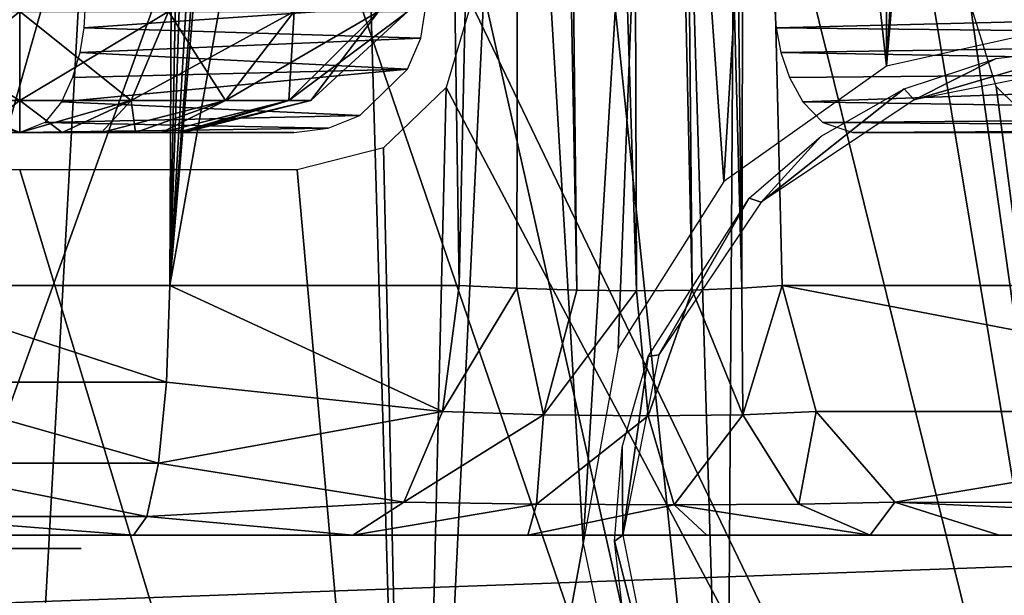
# Model space of a CAD drawing. Header units: millimetres. Extents: x -54 to 54, y -60 to 48.
# Tile 41 of 60: x 0 to 7.33, y 16.55 to 20.84. Entities that reach past the tile are written whole.
import ezdxf

# ---------------------------------------------------------------- set-up
doc = ezdxf.new("R2010")
doc.units = ezdxf.units.MM
doc.header["$LTSCALE"] = 41.718519
for name, color, linetype in [('1', 7, 'CONTINUOUS'), ('105', 7, 'CONTINUOUS'), ('106', 7, 'CONTINUOUS'), ('107', 7, 'CONTINUOUS'), ('235', 7, 'CONTINUOUS'), ('238', 7, 'CONTINUOUS'), ('252', 7, 'CONTINUOUS'), ('3', 7, 'CONTINUOUS'), ('30', 7, 'CONTINUOUS'), ('32', 7, 'CONTINUOUS'), ('33', 7, 'CONTINUOUS'), ('43', 7, 'CONTINUOUS'), ('44', 7, 'CONTINUOUS'), ('5', 7, 'CONTINUOUS'), ('59', 7, 'CONTINUOUS'), ('6', 7, 'CONTINUOUS'), ('65', 7, 'CONTINUOUS'), ('66', 7, 'CONTINUOUS'), ('69', 7, 'CONTINUOUS'), ('79', 7, 'CONTINUOUS')]:
    doc.layers.add(name, color=color, linetype=linetype)

msp = doc.modelspace()

# ---------------------------------------------------------------- linework, layer by layer
at = {"layer": '1', "color": 7, "linetype": 'Continuous', "true_color": 0xe0f2ff}
for points in [[(-2.0389, 20, 23.2229), (0, 20, 23.3122), (0, 20, 14.2899), (-2.0389, 20, 23.2229)], [(-0.3151, 20, 1.1762), (0, 20, 1.2177), (-0.3151, 20, -1.1762), (-0.3151, 20, 1.1762)], [(0, 20, 1.2177), (0, 20, -1.2177), (-0.3151, 20, -1.1762), (0, 20, 1.2177)], [(0, 20, 23.3122), (2.0389, 20, 23.2229), (0, 20, 14.2899), (0, 20, 23.3122)], [(0.3151, 20, -1.1762), (0, 20, -1.2177), (0.3151, 20, 1.1762), (0.3151, 20, -1.1762)], [(0.3151, 20, 1.1762), (0, 20, -1.2177), (0, 20, 1.2177), (0.3151, 20, 1.1762)], [(0.6087, 20, -1.0546), (0.3151, 20, -1.1762), (0.6087, 20, 1.0546), (0.6087, 20, -1.0546)], [(0.6087, 20, 1.0546), (0.3151, 20, -1.1762), (0.3151, 20, 1.1762), (0.6087, 20, 1.0546)], [(0.861, 20, -0.8611), (0.6087, 20, -1.0546), (0.861, 20, 0.8611), (0.861, 20, -0.8611)], [(0.861, 20, 0.8611), (0.6087, 20, -1.0546), (0.6087, 20, 1.0546), (0.861, 20, 0.8611)], [(1.0545, 20, -0.6088), (0.861, 20, -0.8611), (1.0545, 20, 0.6088), (1.0545, 20, -0.6088)], [(1.0545, 20, 0.6088), (0.861, 20, -0.8611), (0.861, 20, 0.8611), (1.0545, 20, 0.6088)], [(1.1762, 20, 0.3152), (1.0545, 20, -0.6088), (1.0545, 20, 0.6088), (1.1762, 20, 0.3152)], [(1.1762, 20, -0.3152), (1.0545, 20, -0.6088), (1.1762, 20, 0.3152), (1.1762, 20, -0.3152)], [(1.2177, 20, 0), (1.1762, 20, -0.3152), (1.1762, 20, 0.3152), (1.2177, 20, 0)], [(10.1148, 20, 21.0036), (11.913, 20, 20.0384), (6.2001, 20, 12.8747), (10.1148, 20, 21.0036)], [(8.239, 20, 21.8077), (10.1148, 20, 21.0036), (6.2001, 20, 12.8747), (8.239, 20, 21.8077)]]:
    msp.add_3dface(points, dxfattribs=at)
at = {"layer": '105', "color": 7, "linetype": 'Continuous', "true_color": 0xe0f2ff}
msp.add_3dface([(-2.0389, 20, 23.2229), (0, 20, 14.2899), (-0.185, 20.0748, 13.395), (-2.0389, 20, 23.2229)], dxfattribs=at)
at = {"layer": '106', "color": 7, "linetype": 'Continuous', "true_color": 0xe0f2ff}
for points in [[(3.0249, 20.9564, 23.0533), (0.4755, 20.7798, 11.9895), (2.9858, 20.7022, 23.0813), (3.0249, 20.9564, 23.0533)], [(3.0249, 20.9564, 23.0533), (0.487, 20.9564, 11.9339), (0.4755, 20.7798, 11.9895), (3.0249, 20.9564, 23.0533)], [(0.4755, 20.7798, 11.9895), (0.4461, 20.5971, 12.1315), (2.9858, 20.7022, 23.0813), (0.4755, 20.7798, 11.9895)], [(2.9858, 20.7022, 23.0813), (0.4461, 20.5971, 12.1315), (2.8858, 20.4731, 23.1136), (2.9858, 20.7022, 23.0813)], [(0.4461, 20.5971, 12.1315), (0.3931, 20.4088, 12.388), (2.8858, 20.4731, 23.1136), (0.4461, 20.5971, 12.1315)], [(2.8858, 20.4731, 23.1136), (0.3097, 20.2278, 12.7916), (2.5301, 20.1275, 23.1793), (2.8858, 20.4731, 23.1136)], [(0.3931, 20.4088, 12.388), (0.3097, 20.2278, 12.7916), (2.8858, 20.4731, 23.1136), (0.3931, 20.4088, 12.388)], [(0.3097, 20.2278, 12.7916), (0.185, 20.0748, 13.395), (2.5301, 20.1275, 23.1793), (0.3097, 20.2278, 12.7916)], [(2.5301, 20.1275, 23.1793), (0.185, 20.0748, 13.395), (2.2952, 20.0327, 23.2054), (2.5301, 20.1275, 23.1793)], [(0.185, 20.0748, 13.395), (0, 20, 14.2899), (2.2952, 20.0327, 23.2054), (0.185, 20.0748, 13.395)], [(0, 20, 14.2899), (2.0389, 20, 23.2229), (2.2952, 20.0327, 23.2054), (0, 20, 14.2899)]]:
    msp.add_3dface(points, dxfattribs=at)
at = {"layer": '107', "color": 7, "linetype": 'Continuous', "true_color": 0xe0f2ff}
for points in [[(12.7278, 20.9564, 19.4578), (5.6167, 20.9564, 10.5408), (5.6305, 20.7798, 10.5959), (12.7278, 20.9564, 19.4578)], [(12.7278, 20.9564, 19.4578), (5.6305, 20.7798, 10.5959), (12.7047, 20.7023, 19.5), (12.7278, 20.9564, 19.4578)], [(5.6305, 20.7798, 10.5959), (5.6656, 20.5971, 10.7366), (12.7047, 20.7023, 19.5), (5.6305, 20.7798, 10.5959)], [(12.7047, 20.7023, 19.5), (5.6656, 20.5971, 10.7366), (12.6286, 20.4731, 19.5725), (12.7047, 20.7023, 19.5)], [(5.6656, 20.5971, 10.7366), (5.7291, 20.4088, 10.9906), (12.6286, 20.4731, 19.5725), (5.6656, 20.5971, 10.7366)], [(5.7291, 20.4088, 10.9906), (5.8291, 20.2278, 11.3904), (12.6286, 20.4731, 19.5725), (5.7291, 20.4088, 10.9906)], [(12.6286, 20.4731, 19.5725), (5.8291, 20.2278, 11.3904), (12.3366, 20.1275, 19.7861), (12.6286, 20.4731, 19.5725)], [(5.8291, 20.2278, 11.3904), (5.9785, 20.0748, 11.9882), (12.3366, 20.1275, 19.7861), (5.8291, 20.2278, 11.3904)], [(12.3366, 20.1275, 19.7861), (5.9785, 20.0748, 11.9882), (12.1362, 20.0327, 19.9116), (12.3366, 20.1275, 19.7861)], [(5.9785, 20.0748, 11.9882), (6.2001, 20, 12.8747), (12.1362, 20.0327, 19.9116), (5.9785, 20.0748, 11.9882)], [(6.2001, 20, 12.8747), (11.913, 20, 20.0384), (12.1362, 20.0327, 19.9116), (6.2001, 20, 12.8747)]]:
    msp.add_3dface(points, dxfattribs=at)
at = {"layer": '235', "linetype": 'Continuous'}
for points in [[(0.2626, 17, -11.8084), (-13.8564, 17, -13), (-0.2626, 17, -11.8084), (0.2626, 17, -11.8084)], [(13.8564, 17, -13), (-13.8564, 17, -13), (0.2626, 17, -11.8084), (13.8564, 17, -13)], [(-2.5898, 17, 18.8227), (2.5897, 17, 18.8227), (-0.85, 17, -11), (-2.5898, 17, 18.8227)], [(-0.85, 17, -11), (2.5897, 17, 18.8227), (-0.6876, 17, -10.5004), (-0.85, 17, -11)], [(-0.6876, 17, -10.5004), (2.5897, 17, 18.8227), (-0.2626, 17, -10.1916), (-0.6876, 17, -10.5004)], [(-0.2626, 17, -10.1916), (2.5897, 17, 18.8227), (0.2626, 17, -10.1916), (-0.2626, 17, -10.1916)], [(0.2626, 17, -10.1916), (2.5897, 17, 18.8227), (0.6876, 17, -10.5004), (0.2626, 17, -10.1916)], [(0.6876, 17, -11.4996), (13.8564, 17, -13), (0.2626, 17, -11.8084), (0.6876, 17, -11.4996)], [(0.6876, 17, -10.5004), (2.5897, 17, 18.8227), (0.85, 17, -11), (0.6876, 17, -10.5004)], [(12.5, 17), (12.701, 17, -0.75), (0.6876, 17, -11.4996), (12.5, 17)], [(12.5, 17), (0.6876, 17, -11.4996), (10.3028, 17, 5.1543), (12.5, 17)], [(12.701, 17, -0.75), (13.25, 17, -1.299), (0.6876, 17, -11.4996), (12.701, 17, -0.75)], [(0.6876, 17, -11.4996), (0.85, 17, -11), (8.6949, 17, 5.3233), (0.6876, 17, -11.4996)], [(9.9513, 17, 4.7639), (0.6876, 17, -11.4996), (9.4374, 17, 4.6547), (9.9513, 17, 4.7639)], [(0.6876, 17, -11.4996), (9.9513, 17, 4.7639), (10.3028, 17, 5.1543), (0.6876, 17, -11.4996)], [(9.4374, 17, 4.6547), (0.6876, 17, -11.4996), (8.9575, 17, 4.8683), (9.4374, 17, 4.6547)], [(8.9575, 17, 4.8683), (0.6876, 17, -11.4996), (8.6949, 17, 5.3233), (8.9575, 17, 4.8683)], [(13.25, 17, -1.299), (13.8564, 17, -13), (0.6876, 17, -11.4996), (13.25, 17, -1.299)], [(2.5897, 17, 18.8227), (7.5766, 17, 17.424), (0.85, 17, -11), (2.5897, 17, 18.8227)], [(0.85, 17, -11), (7.5766, 17, 17.424), (8.6949, 17, 5.3233), (0.85, 17, -11)]]:
    msp.add_3dface(points, dxfattribs=at)
at = {"layer": '238', "linetype": 'Continuous'}
for points in [[(13.8564, 17, -13), (13.8564, 16, -13), (-13.8564, 16, -13), (13.8564, 17, -13)], [(-13.8564, 17, -13), (13.8564, 17, -13), (-13.8564, 16, -13), (-13.8564, 17, -13)]]:
    msp.add_3dface(points, dxfattribs=at)
at = {"layer": '252', "color": 254, "linetype": 'Continuous', "true_color": 0xe3e3e3}
for points in [[(-0.2819, 16.9, -10.6129), (0, 16.9, -10.5211), (-0.2814, 16.9, -11.3874), (-0.2819, 16.9, -10.6129)], [(-0.2814, 16.9, -11.3874), (0, 16.9, -10.5211), (0, 16.9, -11.4789), (-0.2814, 16.9, -11.3874)], [(0.2819, 16.9, -11.3871), (0, 16.9, -11.4789), (0.2814, 16.9, -10.6126), (0.2819, 16.9, -11.3871)], [(0, 16.9, -11.4789), (0, 16.9, -10.5211), (0.2814, 16.9, -10.6126), (0, 16.9, -11.4789)], [(0.4554, 16.9, -10.8519), (0.2819, 16.9, -11.3871), (0.2814, 16.9, -10.6126), (0.4554, 16.9, -10.8519)], [(0.4555, 16.9, -11.1477), (0.2819, 16.9, -11.3871), (0.4554, 16.9, -10.8519), (0.4555, 16.9, -11.1477)]]:
    msp.add_3dface(points, dxfattribs=at)
at = {"layer": '3', "color": 7, "linetype": 'Continuous', "true_color": 0xe0f2ff}
for points in [[(-5.2657, 17, 18.9153), (-0.8487, 17, -6.189), (-0.0002, 17, 19.6346), (-5.2657, 17, 18.9153)], [(-0.8487, 17, -6.189), (0.847, 17, -6.1893), (-0.0002, 17, 19.6346), (-0.8487, 17, -6.189)], [(0.847, 17, -6.1893), (2.4787, 17, -5.7342), (-0.0002, 17, 19.6346), (0.847, 17, -6.1893)], [(2.4787, 17, -5.7342), (3.7813, 17, -5.4161), (-0.0002, 17, 19.6346), (2.4787, 17, -5.7342)], [(3.7813, 17, -5.4161), (5.1152, 17, -5.5474), (-0.0002, 17, 19.6346), (3.7813, 17, -5.4161)], [(-0.0002, 17, 19.6346), (5.1152, 17, -5.5474), (5.2655, 17, 18.9154), (-0.0002, 17, 19.6346)], [(5.1152, 17, -5.5474), (6.3305, 17, -6.1137), (5.2655, 17, 18.9154), (5.1152, 17, -5.5474)], [(6.3305, 17, -6.1137), (7.2901, 17, -7.0515), (5.2655, 17, 18.9154), (6.3305, 17, -6.1137)], [(5.2655, 17, 18.9154), (7.2901, 17, -7.0515), (10.1452, 17, 16.8105), (5.2655, 17, 18.9154)], [(7.2901, 17, -7.0515), (11.9259, 17, -13.4321), (10.1452, 17, 16.8105), (7.2901, 17, -7.0515)]]:
    msp.add_3dface(points, dxfattribs=at)
at = {"layer": '30', "color": 7, "linetype": 'Continuous', "true_color": 0xe0f2ff}
for points in [[(3.8568, 38.7023, 21.9386), (3.6208, 30.2591, 22.5811), (8.6145, 10.0376, 22.7146), (3.8568, 38.7023, 21.9386)], [(7.0749, 20.9644, 22.4348), (3.8568, 38.7023, 21.9386), (8.6145, 10.0376, 22.7146), (7.0749, 20.9644, 22.4348)], [(3.6208, 30.2591, 22.5811), (3.3599, 20.9644, 23.2828), (8.6145, 10.0376, 22.7146), (3.6208, 30.2591, 22.5811)], [(3.3599, 20.9644, 23.2828), (3.1747, 20.3361, 23.3534), (8.6145, 10.0376, 22.7146), (3.3599, 20.9644, 23.2828)], [(7.2681, 20.3431, 22.419), (7.0749, 20.9644, 22.4348), (8.6145, 10.0376, 22.7146), (7.2681, 20.3431, 22.419)], [(3.1747, 20.3361, 23.3534), (2.7073, 19.8868, 23.444), (2.9282, 10.0376, 24.1161), (3.1747, 20.3361, 23.3534)], [(8.6145, 10.0376, 22.7146), (3.1747, 20.3361, 23.3534), (2.9282, 10.0376, 24.1161), (8.6145, 10.0376, 22.7146)], [(7.7261, 19.8907, 22.299), (7.2681, 20.3431, 22.419), (8.6145, 10.0376, 22.7146), (7.7261, 19.8907, 22.299)], [(2.9282, 10.0376, 24.1161), (-2.7141, 19.8906, 23.4429), (-2.9282, 10.0376, 24.1161), (2.9282, 10.0376, 24.1161)], [(-2.0651, 19.7211, 23.521), (-2.7141, 19.8906, 23.4429), (2.9282, 10.0376, 24.1161), (-2.0651, 19.7211, 23.521)], [(2.7073, 19.8868, 23.444), (2.0651, 19.7211, 23.521), (2.9282, 10.0376, 24.1161), (2.7073, 19.8868, 23.444)], [(0, 19.7211, 23.6115), (-2.0651, 19.7211, 23.521), (2.9282, 10.0376, 24.1161), (0, 19.7211, 23.6115)], [(2.0651, 19.7211, 23.521), (0, 19.7211, 23.6115), (2.9282, 10.0376, 24.1161), (2.0651, 19.7211, 23.521)]]:
    msp.add_3dface(points, dxfattribs=at)
at = {"layer": '32', "color": 7, "linetype": 'Continuous', "true_color": 0xe0f2ff}
for points in [[(7.4254, 32.0351, -21.4982), (6.4514, 20.4941, -22.6564), (7.3221, 30.7918, -21.6261), (7.4254, 32.0351, -21.4982)], [(7.9328, 20.8254, -22.1564), (6.4514, 20.4941, -22.6564), (7.4254, 32.0351, -21.4982), (7.9328, 20.8254, -22.1564)], [(7.3221, 30.7918, -21.6261), (6.4514, 20.4941, -22.6564), (7.001, 29.5682, -21.8226), (7.3221, 30.7918, -21.6261)], [(7.001, 29.5682, -21.8226), (6.4514, 20.4941, -22.6564), (6.4592, 28.3954, -22.0751), (7.001, 29.5682, -21.8226)], [(6.4592, 28.3954, -22.0751), (6.4514, 20.4941, -22.6564), (5.7039, 27.3181, -22.3605), (6.4592, 28.3954, -22.0751)], [(5.7039, 27.3181, -22.3605), (5.2415, 19.636, -23.0285), (4.7613, 26.3865, -22.6471), (5.7039, 27.3181, -22.3605)], [(6.4514, 20.4941, -22.6564), (5.2415, 19.636, -23.0285), (5.7039, 27.3181, -22.3605), (6.4514, 20.4941, -22.6564)], [(4.7613, 26.3865, -22.6471), (4.1932, 16.938, -23.4352), (3.6758, 25.6425, -22.9014), (4.7613, 26.3865, -22.6471)], [(4.4534, 18.391, -23.283), (4.1932, 16.938, -23.4352), (4.7613, 26.3865, -22.6471), (4.4534, 18.391, -23.283)], [(5.2415, 19.636, -23.0285), (4.4534, 18.391, -23.283), (4.7613, 26.3865, -22.6471), (5.2415, 19.636, -23.0285)], [(2.495, 25.1076, -23.0979), (3.6758, 25.6425, -22.9014), (2.9282, 10.0376, -24.1161), (2.495, 25.1076, -23.0979)], [(3.6758, 25.6425, -22.9014), (4.1932, 16.938, -23.4352), (2.9282, 10.0376, -24.1161), (3.6758, 25.6425, -22.9014)], [(-2.9282, 10.0376, -24.1161), (2.495, 25.1076, -23.0979), (2.9282, 10.0376, -24.1161), (-2.9282, 10.0376, -24.1161)], [(1.2587, 24.7876, -23.2207), (2.495, 25.1076, -23.0979), (-2.9282, 10.0376, -24.1161), (1.2587, 24.7876, -23.2207)], [(-0.0022, 24.6815, -23.2622), (1.2587, 24.7876, -23.2207), (-2.9282, 10.0376, -24.1161), (-0.0022, 24.6815, -23.2622)], [(4.1932, 16.938, -23.4352), (4.4989, 15.4982, -23.4817), (2.9282, 10.0376, -24.1161), (4.1932, 16.938, -23.4352)]]:
    msp.add_3dface(points, dxfattribs=at)
at = {"layer": '33', "color": 7, "linetype": 'Continuous', "true_color": 0xe0f2ff}
for points in [[(10.1594, 13, -17.5965), (7.454, 40.2093, -17.3601), (5.6247, 31.9724, -18.4877), (10.1594, 13, -17.5965)], [(5.3672, 30.2422, -18.6585), (10.1594, 13, -17.5965), (5.6247, 31.9724, -18.4877), (5.3672, 30.2422, -18.6585)], [(4.78, 28.9257, -18.8886), (5.2589, 13, -19.6263), (5.3672, 30.2422, -18.6585), (4.78, 28.9257, -18.8886)], [(5.2589, 13, -19.6263), (10.1594, 13, -17.5965), (5.3672, 30.2422, -18.6585), (5.2589, 13, -19.6263)], [(3.732, 27.6491, -19.1915), (5.2589, 13, -19.6263), (4.78, 28.9257, -18.8886), (3.732, 27.6491, -19.1915)], [(-5.2589, 13, -19.6263), (0, 13, -20.3187), (-4.7289, 28.8427, -18.906), (-5.2589, 13, -19.6263)], [(-4.7289, 28.8427, -18.906), (0, 13, -20.3187), (-3.6748, 27.5977, -19.2053), (-4.7289, 28.8427, -18.906)], [(2.1946, 26.6529, -19.48), (5.2589, 13, -19.6263), (3.732, 27.6491, -19.1915), (2.1946, 26.6529, -19.48)], [(-3.6748, 27.5977, -19.2053), (0, 13, -20.3187), (-2.1326, 26.6264, -19.4882), (-3.6748, 27.5977, -19.2053)], [(-2.1326, 26.6264, -19.4882), (0, 13, -20.3187), (-0.6506, 26.2342, -19.6143), (-2.1326, 26.6264, -19.4882)], [(0.7279, 26.244, -19.6111), (5.2589, 13, -19.6263), (2.1946, 26.6529, -19.48), (0.7279, 26.244, -19.6111)], [(-0.6506, 26.2342, -19.6143), (0, 13, -20.3187), (0.7279, 26.244, -19.6111), (-0.6506, 26.2342, -19.6143)], [(0, 13, -20.3187), (5.2589, 13, -19.6263), (0.7279, 26.244, -19.6111), (0, 13, -20.3187)]]:
    msp.add_3dface(points, dxfattribs=at)
at = {"layer": '43', "color": 7, "linetype": 'Continuous', "true_color": 0xe0f2ff}
for points in [[(-0.8292, 20.2396, -2.0019), (0, 20.2396, -2.1669), (-1.1056, 20.9018, -2.6692), (-0.8292, 20.2396, -2.0019)], [(0, 20.9018, 2.8892), (-0.8292, 20.2396, 2.0019), (-1.1056, 20.9018, 2.6692), (0, 20.9018, 2.8892)], [(-1.1056, 20.9018, -2.6692), (0, 20.2396, -2.1669), (0, 20.9018, -2.8892), (-1.1056, 20.9018, -2.6692)], [(0, 20.2396, 2.1669), (-0.8292, 20.2396, 2.0019), (0, 20.9018, 2.8892), (0, 20.2396, 2.1669)], [(-0.3151, 20, -1.1762), (0, 20, -1.2177), (-0.8292, 20.2396, -2.0019), (-0.3151, 20, -1.1762)], [(-0.8292, 20.2396, -2.0019), (0, 20, -1.2177), (0, 20.2396, -2.1669), (-0.8292, 20.2396, -2.0019)], [(0, 20.2396, 2.1669), (-0.3151, 20, 1.1762), (-0.8292, 20.2396, 2.0019), (0, 20.2396, 2.1669)], [(0, 20, 1.2177), (-0.3151, 20, 1.1762), (0, 20.2396, 2.1669), (0, 20, 1.2177)]]:
    msp.add_3dface(points, dxfattribs=at)
at = {"layer": '44', "color": 7, "linetype": 'Continuous', "true_color": 0xe0f2ff}
for points in [[(0, 20.2396, 2.1669), (0, 20.9018, 2.8892), (1.1056, 20.9018, 2.6692), (0, 20.2396, 2.1669)], [(0.8292, 20.2396, 2.0019), (0, 20.2396, 2.1669), (1.1056, 20.9018, 2.6692), (0.8292, 20.2396, 2.0019)], [(0, 20.9018, -2.8892), (0.8292, 20.2396, -2.0019), (1.1056, 20.9018, -2.6692), (0, 20.9018, -2.8892)], [(0, 20.9018, -2.8892), (0, 20.2396, -2.1669), (0.8292, 20.2396, -2.0019), (0, 20.9018, -2.8892)], [(0.8292, 20.2396, -2.0019), (1.5322, 20.2396, -1.5322), (1.1056, 20.9018, -2.6692), (0.8292, 20.2396, -2.0019)], [(1.5322, 20.2396, 1.5322), (0.8292, 20.2396, 2.0019), (2.043, 20.9018, 2.043), (1.5322, 20.2396, 1.5322)], [(2.043, 20.9018, 2.043), (0.8292, 20.2396, 2.0019), (1.1056, 20.9018, 2.6692), (2.043, 20.9018, 2.043)], [(1.1056, 20.9018, -2.6692), (1.5322, 20.2396, -1.5322), (2.043, 20.9018, -2.043), (1.1056, 20.9018, -2.6692)], [(2.0019, 20.2396, 0.8292), (1.5322, 20.2396, 1.5322), (2.6692, 20.9018, 1.1056), (2.0019, 20.2396, 0.8292)], [(2.6692, 20.9018, 1.1056), (1.5322, 20.2396, 1.5322), (2.043, 20.9018, 2.043), (2.6692, 20.9018, 1.1056)], [(1.5322, 20.2396, -1.5322), (2.0019, 20.2396, -0.8292), (2.043, 20.9018, -2.043), (1.5322, 20.2396, -1.5322)], [(2.8892, 20.9018), (2.0019, 20.2396, 0.8292), (2.6692, 20.9018, 1.1056), (2.8892, 20.9018)], [(2.1669, 20.2396), (2.0019, 20.2396, 0.8292), (2.8892, 20.9018), (2.1669, 20.2396)], [(2.043, 20.9018, -2.043), (2.0019, 20.2396, -0.8292), (2.6692, 20.9018, -1.1056), (2.043, 20.9018, -2.043)], [(2.0019, 20.2396, -0.8292), (2.1669, 20.2396), (2.6692, 20.9018, -1.1056), (2.0019, 20.2396, -0.8292)], [(2.6692, 20.9018, -1.1056), (2.1669, 20.2396), (2.8892, 20.9018), (2.6692, 20.9018, -1.1056)], [(0, 20.2396, -2.1669), (0.3151, 20, -1.1762), (0.8292, 20.2396, -2.0019), (0, 20.2396, -2.1669)], [(0, 20, -1.2177), (0.3151, 20, -1.1762), (0, 20.2396, -2.1669), (0, 20, -1.2177)], [(0, 20, 1.2177), (0, 20.2396, 2.1669), (0.8292, 20.2396, 2.0019), (0, 20, 1.2177)], [(0.3151, 20, 1.1762), (0, 20, 1.2177), (0.8292, 20.2396, 2.0019), (0.3151, 20, 1.1762)], [(0.6087, 20, 1.0546), (0.3151, 20, 1.1762), (0.8292, 20.2396, 2.0019), (0.6087, 20, 1.0546)], [(0.3151, 20, -1.1762), (0.6087, 20, -1.0546), (0.8292, 20.2396, -2.0019), (0.3151, 20, -1.1762)], [(0.861, 20, 0.8611), (0.6087, 20, 1.0546), (1.5322, 20.2396, 1.5322), (0.861, 20, 0.8611)], [(0.6087, 20, -1.0546), (0.861, 20, -0.8611), (0.8292, 20.2396, -2.0019), (0.6087, 20, -1.0546)], [(1.5322, 20.2396, 1.5322), (0.6087, 20, 1.0546), (0.8292, 20.2396, 2.0019), (1.5322, 20.2396, 1.5322)], [(0.8292, 20.2396, -2.0019), (0.861, 20, -0.8611), (1.5322, 20.2396, -1.5322), (0.8292, 20.2396, -2.0019)], [(1.0545, 20, 0.6088), (0.861, 20, 0.8611), (1.5322, 20.2396, 1.5322), (1.0545, 20, 0.6088)], [(0.861, 20, -0.8611), (1.0545, 20, -0.6088), (1.5322, 20.2396, -1.5322), (0.861, 20, -0.8611)], [(2.0019, 20.2396, 0.8292), (1.0545, 20, 0.6088), (1.5322, 20.2396, 1.5322), (2.0019, 20.2396, 0.8292)], [(1.1762, 20, 0.3152), (1.0545, 20, 0.6088), (2.0019, 20.2396, 0.8292), (1.1762, 20, 0.3152)], [(1.5322, 20.2396, -1.5322), (1.0545, 20, -0.6088), (2.0019, 20.2396, -0.8292), (1.5322, 20.2396, -1.5322)], [(1.0545, 20, -0.6088), (1.1762, 20, -0.3152), (2.0019, 20.2396, -0.8292), (1.0545, 20, -0.6088)], [(2.1669, 20.2396), (1.1762, 20, 0.3152), (2.0019, 20.2396, 0.8292), (2.1669, 20.2396)], [(1.2177, 20, 0), (1.1762, 20, 0.3152), (2.1669, 20.2396), (1.2177, 20, 0)], [(1.1762, 20, -0.3152), (1.2177, 20, 0), (2.0019, 20.2396, -0.8292), (1.1762, 20, -0.3152)], [(2.0019, 20.2396, -0.8292), (1.2177, 20, 0), (2.1669, 20.2396), (2.0019, 20.2396, -0.8292)]]:
    msp.add_3dface(points, dxfattribs=at)
at = {"layer": '5', "color": 7, "linetype": 'Continuous', "true_color": 0xe0f2ff}
for points in [[(0, 42.1395, -9.8699), (-1.1197, 18.8605, -8.1657), (-1.2238, 42.1395, -9.7937), (0, 42.1395, -9.8699)], [(1.2238, 42.1395, -9.7937), (-1.1197, 18.8605, -8.1657), (0, 42.1395, -9.8699), (1.2238, 42.1395, -9.7937)], [(1.1175, 18.8605, -8.166), (-1.1197, 18.8605, -8.1657), (1.2238, 42.1395, -9.7937), (1.1175, 18.8605, -8.166)], [(1.5744, 42.1035, -9.741), (1.1175, 18.8605, -8.166), (1.2238, 42.1395, -9.7937), (1.5744, 42.1035, -9.741)], [(1.8992, 41.9977, -9.6754), (1.1175, 18.8605, -8.166), (1.5744, 42.1035, -9.741), (1.8992, 41.9977, -9.6754)], [(2.4382, 41.5983, -9.5249), (1.1175, 18.8605, -8.166), (1.8992, 41.9977, -9.6754), (2.4382, 41.5983, -9.5249)], [(2.7891, 40.9985, -9.3844), (1.1175, 18.8605, -8.166), (2.4382, 41.5983, -9.5249), (2.7891, 40.9985, -9.3844)], [(2.9193, 40.279, -9.292), (1.1175, 18.8605, -8.166), (2.7891, 40.9985, -9.3844), (2.9193, 40.279, -9.292)], [(3.1019, 29.9883, -8.4701), (1.1175, 18.8605, -8.166), (2.9193, 40.279, -9.292), (3.1019, 29.9883, -8.4701)], [(3.2703, 18.8605, -7.5655), (1.1175, 18.8605, -8.166), (3.1019, 29.9883, -8.4701), (3.2703, 18.8605, -7.5655)]]:
    msp.add_3dface(points, dxfattribs=at)
at = {"layer": '59', "color": 7, "linetype": 'Continuous', "true_color": 0xe0f2ff}
for points in [[(8, 20.5099, -24.8105), (6.6568, 20.2428, -24.8105), (8, 20.6397, -22.3338), (8, 20.5099, -24.8105)], [(8, 20.6397, -22.3338), (6.6568, 20.2428, -24.8105), (7.2689, 20.5512, -22.602), (8, 20.6397, -22.3338)], [(7.2689, 20.5512, -22.602), (6.6568, 20.2428, -24.8105), (6.5843, 20.3244, -22.8378), (7.2689, 20.5512, -22.602)], [(6.6568, 20.2428, -24.8105), (5.5181, 19.4819, -24.8105), (6.5843, 20.3244, -22.8378), (6.6568, 20.2428, -24.8105)], [(6.5843, 20.3244, -22.8378), (5.5181, 19.4819, -24.8105), (5.9642, 19.9723, -23.0412), (6.5843, 20.3244, -22.8378)], [(5.9642, 19.9723, -23.0412), (5.5181, 19.4819, -24.8105), (5.4287, 19.5105, -23.2126), (5.9642, 19.9723, -23.0412)], [(5.4287, 19.5105, -23.2126), (4.7572, 18.3432, -24.8105), (4.6763, 18.3308, -23.4685), (5.4287, 19.5105, -23.2126)], [(5.5181, 19.4819, -24.8105), (4.7572, 18.3432, -24.8105), (5.4287, 19.5105, -23.2126), (5.5181, 19.4819, -24.8105)], [(4.6763, 18.3308, -23.4685), (4.4901, 17, -24.8105), (4.4849, 17.655, -23.5574), (4.6763, 18.3308, -23.4685)], [(4.7572, 18.3432, -24.8105), (4.4901, 17, -24.8105), (4.6763, 18.3308, -23.4685), (4.7572, 18.3432, -24.8105)], [(4.4849, 17.655, -23.5574), (4.4901, 17, -24.8105), (4.428, 16.9546, -23.6212), (4.4849, 17.655, -23.5574)], [(4.4901, 17, -24.8105), (4.7572, 15.6568, -24.8105), (4.428, 16.9546, -23.6212), (4.4901, 17, -24.8105)], [(4.428, 16.9546, -23.6212), (4.7572, 15.6568, -24.8105), (4.5078, 16.2572, -23.6587), (4.428, 16.9546, -23.6212)]]:
    msp.add_3dface(points, dxfattribs=at)
at = {"layer": '6', "color": 7, "linetype": 'Continuous', "true_color": 0xe0f2ff}
for points in [[(5.676, 18.8605, -8.2242), (5.402, 29.9883, -9.1708), (10.3119, 18.8605, -14.605), (5.676, 18.8605, -8.2242)], [(10.3119, 18.8605, -14.605), (5.402, 29.9883, -9.1708), (9.2849, 29.7997, -14.4929), (10.3119, 18.8605, -14.605)]]:
    msp.add_3dface(points, dxfattribs=at)
at = {"layer": '65', "color": 7, "linetype": 'Continuous', "true_color": 0xe0f2ff}
for points in [[(5.9275, 17.9213, -8.0414), (5.676, 18.8605, -8.2242), (10.5638, 17.9205, -14.4217), (5.9275, 17.9213, -8.0414)], [(5.676, 18.8605, -8.2242), (10.3119, 18.8605, -14.605), (10.5638, 17.9205, -14.4217), (5.676, 18.8605, -8.2242)], [(6.5139, 17.2451, -7.6154), (5.9275, 17.9213, -8.0414), (10.5638, 17.9205, -14.4217), (6.5139, 17.2451, -7.6154)], [(11.1504, 17.2447, -13.9955), (6.5139, 17.2451, -7.6154), (10.5638, 17.9205, -14.4217), (11.1504, 17.2447, -13.9955)], [(11.9259, 17, -13.4321), (7.2901, 17, -7.0515), (6.5139, 17.2451, -7.6154), (11.9259, 17, -13.4321)], [(11.9259, 17, -13.4321), (6.5139, 17.2451, -7.6154), (11.1504, 17.2447, -13.9955), (11.9259, 17, -13.4321)]]:
    msp.add_3dface(points, dxfattribs=at)
at = {"layer": '66', "color": 7, "linetype": 'Continuous', "true_color": 0xe0f2ff}
for points in [[(-1.0939, 18.139, -7.9775), (-1.1197, 18.8605, -8.1657), (1.0917, 18.139, -7.9778), (-1.0939, 18.139, -7.9775)], [(-1.1197, 18.8605, -8.1657), (1.1175, 18.8605, -8.166), (1.0917, 18.139, -7.9778), (-1.1197, 18.8605, -8.1657)], [(1.0917, 18.139, -7.9778), (1.1175, 18.8605, -8.166), (3.1469, 17.9213, -7.2801), (1.0917, 18.139, -7.9778)], [(1.1175, 18.8605, -8.166), (3.2703, 18.8605, -7.5655), (3.1469, 17.9213, -7.2801), (1.1175, 18.8605, -8.166)], [(-1.034, 17.5373, -7.5404), (-1.0939, 18.139, -7.9775), (1.0319, 17.5373, -7.5407), (-1.034, 17.5373, -7.5404)], [(1.0319, 17.5373, -7.5407), (-1.0939, 18.139, -7.9775), (1.0917, 18.139, -7.9778), (1.0319, 17.5373, -7.5407)], [(1.0319, 17.5373, -7.5407), (1.0917, 18.139, -7.9778), (3.1469, 17.9213, -7.2801), (1.0319, 17.5373, -7.5407)], [(2.8593, 17.2451, -6.6148), (1.0319, 17.5373, -7.5407), (3.1469, 17.9213, -7.2801), (2.8593, 17.2451, -6.6148)], [(0.9464, 17.1392, -6.9155), (-1.034, 17.5373, -7.5404), (1.0319, 17.5373, -7.5407), (0.9464, 17.1392, -6.9155)], [(-0.9482, 17.1392, -6.9152), (-1.034, 17.5373, -7.5404), (0.9464, 17.1392, -6.9155), (-0.9482, 17.1392, -6.9152)], [(0.9464, 17.1392, -6.9155), (1.0319, 17.5373, -7.5407), (2.8593, 17.2451, -6.6148), (0.9464, 17.1392, -6.9155)], [(2.4787, 17, -5.7342), (0.9464, 17.1392, -6.9155), (2.8593, 17.2451, -6.6148), (2.4787, 17, -5.7342)], [(0.847, 17, -6.1893), (-0.8487, 17, -6.189), (-0.9482, 17.1392, -6.9152), (0.847, 17, -6.1893)], [(0.847, 17, -6.1893), (-0.9482, 17.1392, -6.9152), (0.9464, 17.1392, -6.9155), (0.847, 17, -6.1893)], [(2.4787, 17, -5.7342), (0.847, 17, -6.1893), (0.9464, 17.1392, -6.9155), (2.4787, 17, -5.7342)]]:
    msp.add_3dface(points, dxfattribs=at)
at = {"layer": '69', "color": 7, "linetype": 'Continuous', "true_color": 0xe0f2ff}
for points in [[(3.2703, 18.8605, -7.5655), (3.1019, 29.9883, -8.4701), (3.7382, 40.3075, -9.2148), (3.2703, 18.8605, -7.5655)], [(3.2703, 18.8605, -7.5655), (3.7382, 40.3075, -9.2148), (3.6989, 18.8392, -7.4332), (3.2703, 18.8605, -7.5655)], [(3.6989, 18.8392, -7.4332), (3.7382, 40.3075, -9.2148), (4.1468, 18.826, -7.4002), (3.6989, 18.8392, -7.4332)], [(3.7382, 40.3075, -9.2148), (3.9068, 40.3099, -9.2411), (4.1468, 18.826, -7.4002), (3.7382, 40.3075, -9.2148)], [(4.1468, 18.826, -7.4002), (3.9068, 40.3099, -9.2411), (4.5895, 18.8215, -7.4688), (4.1468, 18.826, -7.4002)], [(3.9068, 40.3099, -9.2411), (4.5197, 40.3075, -9.4729), (4.5895, 18.8215, -7.4688), (3.9068, 40.3099, -9.2411)], [(4.5197, 40.3075, -9.4729), (4.8005, 40.299, -9.6697), (5.0056, 18.826, -7.6353), (4.5197, 40.3075, -9.4729)], [(4.5895, 18.8215, -7.4688), (4.5197, 40.3075, -9.4729), (5.0056, 18.826, -7.6353), (4.5895, 18.8215, -7.4688)], [(4.8005, 40.299, -9.6697), (5.1314, 40.279, -10.0227), (5.3741, 18.8392, -7.8915), (4.8005, 40.299, -9.6697)], [(5.0056, 18.826, -7.6353), (4.8005, 40.299, -9.6697), (5.3741, 18.8392, -7.8915), (5.0056, 18.826, -7.6353)], [(5.1314, 40.279, -10.0227), (5.402, 29.9883, -9.1708), (5.3741, 18.8392, -7.8915), (5.1314, 40.279, -10.0227)], [(5.402, 29.9883, -9.1708), (5.676, 18.8605, -8.2242), (5.3741, 18.8392, -7.8915), (5.402, 29.9883, -9.1708)]]:
    msp.add_3dface(points, dxfattribs=at)
at = {"layer": '79', "color": 7, "linetype": 'Continuous', "true_color": 0xe0f2ff}
for points in [[(3.1469, 17.9213, -7.2801), (3.2703, 18.8605, -7.5655), (3.6989, 18.8392, -7.4332), (3.1469, 17.9213, -7.2801)], [(3.1469, 17.9213, -7.2801), (3.6989, 18.8392, -7.4332), (3.8992, 17.897, -7.0803), (3.1469, 17.9213, -7.2801)], [(3.6989, 18.8392, -7.4332), (4.1468, 18.826, -7.4002), (3.8992, 17.897, -7.0803), (3.6989, 18.8392, -7.4332)], [(5.0056, 18.826, -7.6353), (5.3741, 18.8392, -7.8915), (5.3819, 17.897, -7.4862), (5.0056, 18.826, -7.6353)], [(5.3741, 18.8392, -7.8915), (5.676, 18.8605, -8.2242), (5.3819, 17.897, -7.4862), (5.3741, 18.8392, -7.8915)], [(5.676, 18.8605, -8.2242), (5.9275, 17.9213, -8.0414), (5.3819, 17.897, -7.4862), (5.676, 18.8605, -8.2242)], [(4.1468, 18.826, -7.4002), (4.5895, 18.8215, -7.4688), (3.8992, 17.897, -7.0803), (4.1468, 18.826, -7.4002)], [(3.8992, 17.897, -7.0803), (4.5895, 18.8215, -7.4688), (4.6767, 17.8886, -7.1513), (3.8992, 17.897, -7.0803)], [(4.5895, 18.8215, -7.4688), (5.0056, 18.826, -7.6353), (4.6767, 17.8886, -7.1513), (4.5895, 18.8215, -7.4688)], [(4.6767, 17.8886, -7.1513), (5.0056, 18.826, -7.6353), (5.3819, 17.897, -7.4862), (4.6767, 17.8886, -7.1513)], [(2.8593, 17.2451, -6.6148), (3.1469, 17.9213, -7.2801), (3.8992, 17.897, -7.0803), (2.8593, 17.2451, -6.6148)], [(3.8472, 17.2314, -6.3476), (2.8593, 17.2451, -6.6148), (3.8992, 17.897, -7.0803), (3.8472, 17.2314, -6.3476)], [(3.8472, 17.2314, -6.3476), (3.8992, 17.897, -7.0803), (4.6767, 17.8886, -7.1513), (3.8472, 17.2314, -6.3476)], [(4.8715, 17.2267, -6.4396), (3.8472, 17.2314, -6.3476), (4.6767, 17.8886, -7.1513), (4.8715, 17.2267, -6.4396)], [(4.8715, 17.2267, -6.4396), (4.6767, 17.8886, -7.1513), (5.3819, 17.897, -7.4862), (4.8715, 17.2267, -6.4396)], [(5.7999, 17.2314, -6.8822), (4.8715, 17.2267, -6.4396), (5.3819, 17.897, -7.4862), (5.7999, 17.2314, -6.8822)], [(5.9275, 17.9213, -8.0414), (5.7999, 17.2314, -6.8822), (5.3819, 17.897, -7.4862), (5.9275, 17.9213, -8.0414)], [(5.9275, 17.9213, -8.0414), (6.5139, 17.2451, -7.6154), (5.7999, 17.2314, -6.8822), (5.9275, 17.9213, -8.0414)], [(2.4787, 17, -5.7342), (2.8593, 17.2451, -6.6148), (3.8472, 17.2314, -6.3476), (2.4787, 17, -5.7342)], [(3.7813, 17, -5.4161), (2.4787, 17, -5.7342), (3.8472, 17.2314, -6.3476), (3.7813, 17, -5.4161)], [(4.8715, 17.2267, -6.4396), (3.7813, 17, -5.4161), (3.8472, 17.2314, -6.3476), (4.8715, 17.2267, -6.4396)], [(5.1152, 17, -5.5474), (3.7813, 17, -5.4161), (4.8715, 17.2267, -6.4396), (5.1152, 17, -5.5474)], [(5.7999, 17.2314, -6.8822), (6.3305, 17, -6.1137), (4.8715, 17.2267, -6.4396), (5.7999, 17.2314, -6.8822)], [(6.3305, 17, -6.1137), (5.1152, 17, -5.5474), (4.8715, 17.2267, -6.4396), (6.3305, 17, -6.1137)], [(6.5139, 17.2451, -7.6154), (6.3305, 17, -6.1137), (5.7999, 17.2314, -6.8822), (6.5139, 17.2451, -7.6154)], [(7.2901, 17, -7.0515), (6.3305, 17, -6.1137), (6.5139, 17.2451, -7.6154), (7.2901, 17, -7.0515)]]:
    msp.add_3dface(points, dxfattribs=at)

doc.saveas('drawing.dxf')
